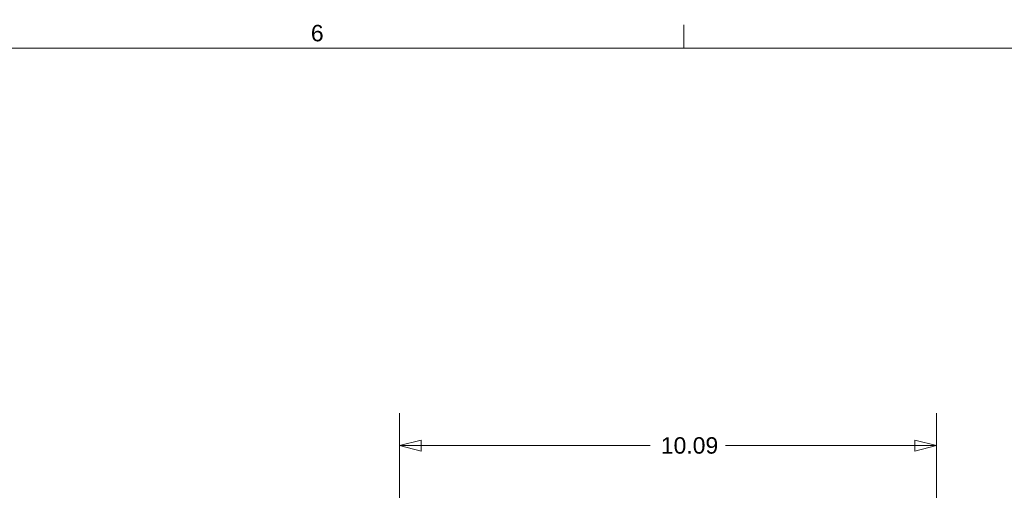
# Model space of a CAD drawing. Header units: inches. Extents: x 0 to 110, y 2 to 70.
# Tile 70 of 129: x 29 to 47, y 60 to 69. Entities that reach past the tile are written whole.
import ezdxf

# ---------------------------------------------------------------- set-up
doc = ezdxf.new("R2010")
doc.units = ezdxf.units.IN
doc.header["$LTSCALE"] = 3.25
doc.header["$MEASUREMENT"] = 0
doc.layers.add('Border (ANSI)', color=7, linetype='Continuous', lineweight=9)
doc.layers.add('Dimension (ANSI)', color=7, linetype='Continuous', lineweight=9)
doc.styles.add('Note Text (ANSI)', font='arial.ttf')
doc.dimstyles.new('.XXX', dxfattribs={"dimscale": 3.25, "dimtxt": 0.095, "dimasz": 0.125, "dimexe": 0.1875, "dimexo": 0.125, "dimgap": 0.0625, "dimtad": 0, "dimtih": 1, "dimtoh": 1, "dimdec": 3, "dimrnd": 1e-08, "dimzin": 0, "dimdsep": 46, "dimtxsty": 'Note Text (ANSI)', "dimblk": 'Filled-1', "dimcen": 0.09, "dimdle": 0.45, "dimclrd": 256, "dimclre": 256, "dimclrt": 256, "dimadec": 0, "dimazin": 1, "dimtfac": 1.263158, "dimtofl": 0, "dimtmove": 0, "dimatfit": 3, "dimfxl": 1, "dimtolj": 1, "dimtzin": 4, "dimlwd": -1, "dimlwe": -1, "dimarcsym": 0})

# ---------------------------------------------------------------- blocks, each defined once
blk = doc.blocks.new('Borders Default Border')
at = {"layer": 'Border (ANSI)'}
blk.add_line((12.75, 21), (12.75, 21.135), dxfattribs=at)
at = {"layer": 'Border (ANSI)', "flags": 128}
blk.add_lwpolyline([(0.5, 1), (0.5, 21), (33.5, 21), (33.5, 1), (0.5, 1)], dxfattribs=at)
at = {"layer": 'Border (ANSI)', "insert": (10.5934, 21.0384), "char_height": 0.095, "attachment_point": 7, "style": 'Note Text (ANSI)'}
blk.add_mtext('6', dxfattribs=at)
blk = doc.blocks.new('Filled-1')
at = {"color": 0}
for p, q in [((0, 0), (-1, 0.25)), ((-1, 0.25), (-1, -0.25)), ((-1, 0), (0, 0)), ((-1, -0.25), (0, 0))]:
    blk.add_line(p, q, dxfattribs=at)
at = {"color": 0, "flags": 128}
blk.add_lwpolyline([(-1, -0.25), (0, 0), (-1, 0.25), (-1, -0.25)], dxfattribs=at)
at = {"color": 0}
blk.add_solid([(-1, -0.25), (0, 0), (-1, 0.25), (-1, -0.25)], dxfattribs=at)
blk = doc.blocks.new('*D56')
at = {"layer": 'Defpoints', "color": 0, "transparency": 16777216}
for p in [(36.096, 60.782), (36.096, 57.007), (46.188, 56.989)]:
    blk.add_point(p, dxfattribs=at)
at = {"layer": 'Dimension (ANSI)', "transparency": 16777216}
for p, q in [((36.096, 57.413), (36.096, 61.392)), ((46.188, 57.395), (46.188, 61.392)), ((36.502, 60.782), (40.804, 60.782)), ((45.782, 60.782), (42.224, 60.782))]:
    blk.add_line(p, q, dxfattribs=at)
at = {"layer": 'Dimension (ANSI)', "transparency": 16777216, "xscale": 0.40625, "yscale": 0.40625, "zscale": 0.40625, "rotation": 180}
blk.add_blockref('Filled-1', (36.096, 60.782), dxfattribs=at)
at = {"layer": 'Dimension (ANSI)', "transparency": 16777216, "xscale": 0.40625, "yscale": 0.40625, "zscale": 0.40625}
blk.add_blockref('Filled-1', (46.188, 60.782), dxfattribs=at)
at = {"layer": 'Dimension (ANSI)', "transparency": 16777216, "insert": (41.007, 60.94), "char_height": 0.3087, "attachment_point": 1, "style": 'Note Text (ANSI)'}
blk.add_mtext('\\A1;10.09', dxfattribs=at)

msp = doc.modelspace()

# ---------------------------------------------------------------- block references
at = {"xscale": 3.25, "yscale": 3.25, "zscale": 3.25}
msp.add_blockref('Borders Default Border', (0, 0), dxfattribs=at)

# ---------------------------------------------------------------- dimensions: what is measured, and where the dimension line sits
at = {"layer": 'Dimension (ANSI)'}
dim = msp.add_linear_dim(base=(36.0962, 60.7821), p1=(46.1884, 56.9892), p2=(36.0962, 57.007), angle=180, dimstyle='.XXX', override={"dimgap": 0.0625, "dimtih": 0, "dimtoh": 0, "dimdec": 2, "dimtol": 0, "dimlim": 0, "dimtp": 0, "dimtm": 0, "dimtdec": 2, "dimatfit": 1}, dxfattribs=at)
dim.commit()
dim.dimension.update_dxf_attribs({"geometry": '*D56', "text_midpoint": (41.514, 60.7821), "dimtype": 160})

doc.saveas('drawing.dxf')
